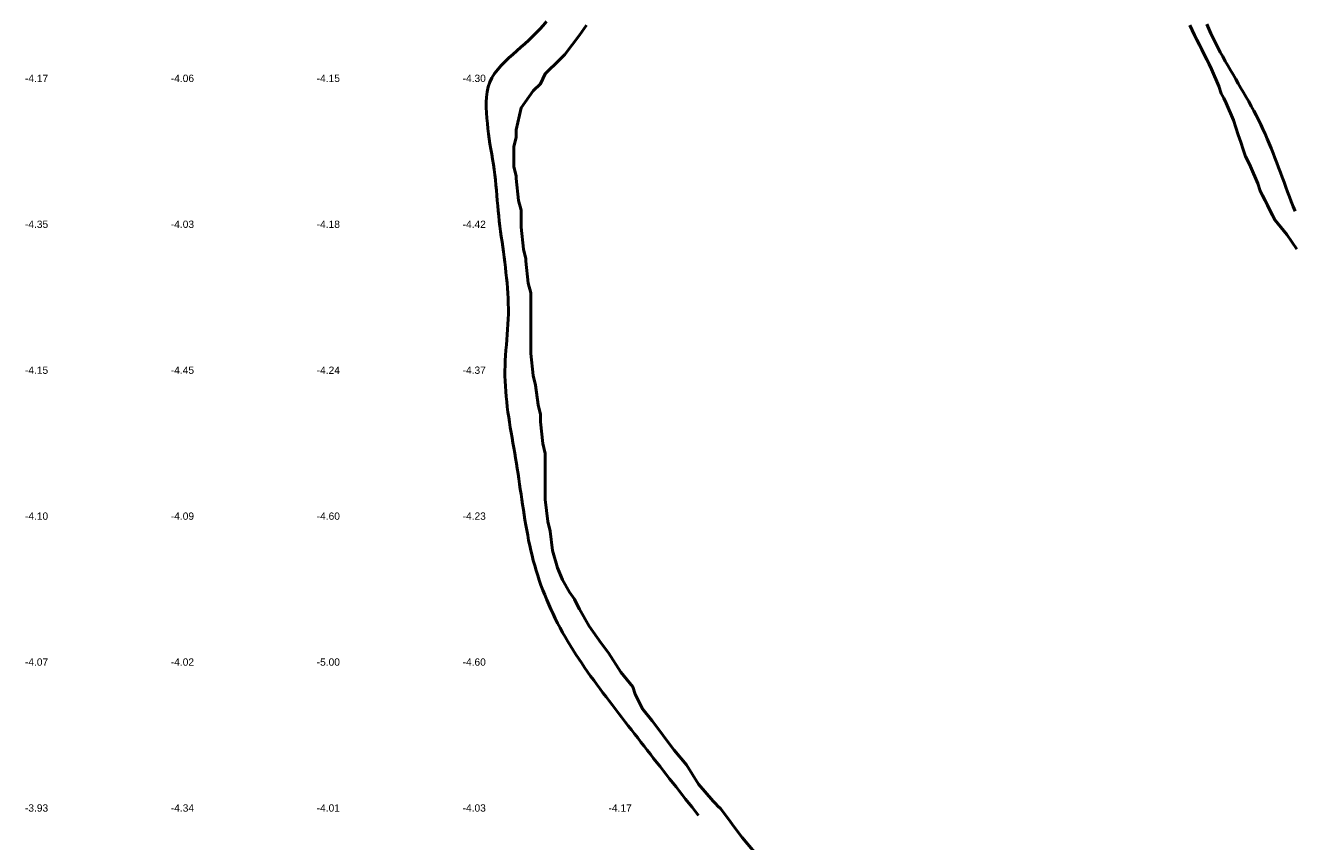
# Model space of a CAD drawing. Header units: metres. Extents: x 239209 to 240490, y 582227 to 583974.
# Tile 31 of 42: x 239870 to 240131, y 582960 to 583128. Entities that reach past the tile are written whole.
import ezdxf

# ---------------------------------------------------------------- set-up
doc = ezdxf.new("R2010")
doc.units = ezdxf.units.M
for name, color, linetype, lineweight in [('B-WE-GW-WATERGANG_BODEM-G', 90, 'Continuous', 18), ('B-WE-SURFACE-GRENS-G', 150, 'Continuous', 18), ('TM-SURFACE-TIN-LABELPeiling axel', 7, 'Continuous', 18)]:
    doc.layers.add(name, color=color, linetype=linetype, lineweight=lineweight)
doc.styles.get("Standard").update_dxf_attribs({"font": 'arial.ttf'})

# ---------------------------------------------------------------- blocks, each defined once
blk = doc.blocks.new('*U362')
at = {"layer": 'TM-SURFACE-TIN-LABELPeiling axel', "color": 7, "linetype": 'Continuous', "lineweight": 18, "insert": (239869.99, 582967.09, -3.93), "char_height": 1.5, "attachment_point": 4}
blk.add_mtext('{\\fArial|b0|i0|c0|p34;-3.93}', dxfattribs=at)
blk = doc.blocks.new('*U363')
at = {"layer": 'TM-SURFACE-TIN-LABELPeiling axel', "color": 7, "linetype": 'Continuous', "lineweight": 18, "insert": (239869.99, 582997.09, -4.07), "char_height": 1.5, "attachment_point": 4}
blk.add_mtext('{\\fArial|b0|i0|c0|p34;-4.07}', dxfattribs=at)
blk = doc.blocks.new('*U364')
at = {"layer": 'TM-SURFACE-TIN-LABELPeiling axel', "color": 7, "linetype": 'Continuous', "lineweight": 18, "insert": (239869.99, 583027.09, -4.1), "char_height": 1.5, "attachment_point": 4}
blk.add_mtext('{\\fArial|b0|i0|c0|p34;-4.10}', dxfattribs=at)
blk = doc.blocks.new('*U365')
at = {"layer": 'TM-SURFACE-TIN-LABELPeiling axel', "color": 7, "linetype": 'Continuous', "lineweight": 18, "insert": (239869.99, 583057.09, -4.15), "char_height": 1.5, "attachment_point": 4}
blk.add_mtext('{\\fArial|b0|i0|c0|p34;-4.15}', dxfattribs=at)
blk = doc.blocks.new('*U366')
at = {"layer": 'TM-SURFACE-TIN-LABELPeiling axel', "color": 7, "linetype": 'Continuous', "lineweight": 18, "insert": (239869.99, 583087.09, -4.35), "char_height": 1.5, "attachment_point": 4}
blk.add_mtext('{\\fArial|b0|i0|c0|p34;-4.35}', dxfattribs=at)
blk = doc.blocks.new('*U367')
at = {"layer": 'TM-SURFACE-TIN-LABELPeiling axel', "color": 7, "linetype": 'Continuous', "lineweight": 18, "insert": (239869.99, 583117.09, -4.17), "char_height": 1.5, "attachment_point": 4}
blk.add_mtext('{\\fArial|b0|i0|c0|p34;-4.17}', dxfattribs=at)
blk = doc.blocks.new('*U388')
at = {"layer": 'TM-SURFACE-TIN-LABELPeiling axel', "color": 7, "linetype": 'Continuous', "lineweight": 18, "insert": (239899.99, 582967.09, -4.34), "char_height": 1.5, "attachment_point": 4}
blk.add_mtext('{\\fArial|b0|i0|c0|p34;-4.34}', dxfattribs=at)
blk = doc.blocks.new('*U389')
at = {"layer": 'TM-SURFACE-TIN-LABELPeiling axel', "color": 7, "linetype": 'Continuous', "lineweight": 18, "insert": (239899.99, 582997.09, -4.02), "char_height": 1.5, "attachment_point": 4}
blk.add_mtext('{\\fArial|b0|i0|c0|p34;-4.02}', dxfattribs=at)
blk = doc.blocks.new('*U390')
at = {"layer": 'TM-SURFACE-TIN-LABELPeiling axel', "color": 7, "linetype": 'Continuous', "lineweight": 18, "insert": (239899.99, 583027.09, -4.09), "char_height": 1.5, "attachment_point": 4}
blk.add_mtext('{\\fArial|b0|i0|c0|p34;-4.09}', dxfattribs=at)
blk = doc.blocks.new('*U391')
at = {"layer": 'TM-SURFACE-TIN-LABELPeiling axel', "color": 7, "linetype": 'Continuous', "lineweight": 18, "insert": (239899.99, 583057.09, -4.45), "char_height": 1.5, "attachment_point": 4}
blk.add_mtext('{\\fArial|b0|i0|c0|p34;-4.45}', dxfattribs=at)
blk = doc.blocks.new('*U392')
at = {"layer": 'TM-SURFACE-TIN-LABELPeiling axel', "color": 7, "linetype": 'Continuous', "lineweight": 18, "insert": (239899.99, 583087.09, -4.03), "char_height": 1.5, "attachment_point": 4}
blk.add_mtext('{\\fArial|b0|i0|c0|p34;-4.03}', dxfattribs=at)
blk = doc.blocks.new('*U393')
at = {"layer": 'TM-SURFACE-TIN-LABELPeiling axel', "color": 7, "linetype": 'Continuous', "lineweight": 18, "insert": (239899.99, 583117.09, -4.06), "char_height": 1.5, "attachment_point": 4}
blk.add_mtext('{\\fArial|b0|i0|c0|p34;-4.06}', dxfattribs=at)
blk = doc.blocks.new('*U413')
at = {"layer": 'TM-SURFACE-TIN-LABELPeiling axel', "color": 7, "linetype": 'Continuous', "lineweight": 18, "insert": (239929.99, 582967.09, -4.01), "char_height": 1.5, "attachment_point": 4}
blk.add_mtext('{\\fArial|b0|i0|c0|p34;-4.01}', dxfattribs=at)
blk = doc.blocks.new('*U414')
at = {"layer": 'TM-SURFACE-TIN-LABELPeiling axel', "color": 7, "linetype": 'Continuous', "lineweight": 18, "insert": (239929.99, 582997.09, -5), "char_height": 1.5, "attachment_point": 4}
blk.add_mtext('{\\fArial|b0|i0|c0|p34;-5.00}', dxfattribs=at)
blk = doc.blocks.new('*U415')
at = {"layer": 'TM-SURFACE-TIN-LABELPeiling axel', "color": 7, "linetype": 'Continuous', "lineweight": 18, "insert": (239929.99, 583027.09, -4.6), "char_height": 1.5, "attachment_point": 4}
blk.add_mtext('{\\fArial|b0|i0|c0|p34;-4.60}', dxfattribs=at)
blk = doc.blocks.new('*U416')
at = {"layer": 'TM-SURFACE-TIN-LABELPeiling axel', "color": 7, "linetype": 'Continuous', "lineweight": 18, "insert": (239929.99, 583057.09, -4.24), "char_height": 1.5, "attachment_point": 4}
blk.add_mtext('{\\fArial|b0|i0|c0|p34;-4.24}', dxfattribs=at)
blk = doc.blocks.new('*U417')
at = {"layer": 'TM-SURFACE-TIN-LABELPeiling axel', "color": 7, "linetype": 'Continuous', "lineweight": 18, "insert": (239929.99, 583087.09, -4.18), "char_height": 1.5, "attachment_point": 4}
blk.add_mtext('{\\fArial|b0|i0|c0|p34;-4.18}', dxfattribs=at)
blk = doc.blocks.new('*U418')
at = {"layer": 'TM-SURFACE-TIN-LABELPeiling axel', "color": 7, "linetype": 'Continuous', "lineweight": 18, "insert": (239929.99, 583117.09, -4.15), "char_height": 1.5, "attachment_point": 4}
blk.add_mtext('{\\fArial|b0|i0|c0|p34;-4.15}', dxfattribs=at)
blk = doc.blocks.new('*U437')
at = {"layer": 'TM-SURFACE-TIN-LABELPeiling axel', "color": 7, "linetype": 'Continuous', "lineweight": 18, "insert": (239959.99, 582967.09, -4.03), "char_height": 1.5, "attachment_point": 4}
blk.add_mtext('{\\fArial|b0|i0|c0|p34;-4.03}', dxfattribs=at)
blk = doc.blocks.new('*U438')
at = {"layer": 'TM-SURFACE-TIN-LABELPeiling axel', "color": 7, "linetype": 'Continuous', "lineweight": 18, "insert": (239959.99, 582997.09, -4.6), "char_height": 1.5, "attachment_point": 4}
blk.add_mtext('{\\fArial|b0|i0|c0|p34;-4.60}', dxfattribs=at)
blk = doc.blocks.new('*U439')
at = {"layer": 'TM-SURFACE-TIN-LABELPeiling axel', "color": 7, "linetype": 'Continuous', "lineweight": 18, "insert": (239959.99, 583027.09, -4.23), "char_height": 1.5, "attachment_point": 4}
blk.add_mtext('{\\fArial|b0|i0|c0|p34;-4.23}', dxfattribs=at)
blk = doc.blocks.new('*U440')
at = {"layer": 'TM-SURFACE-TIN-LABELPeiling axel', "color": 7, "linetype": 'Continuous', "lineweight": 18, "insert": (239959.99, 583057.09, -4.37), "char_height": 1.5, "attachment_point": 4}
blk.add_mtext('{\\fArial|b0|i0|c0|p34;-4.37}', dxfattribs=at)
blk = doc.blocks.new('*U441')
at = {"layer": 'TM-SURFACE-TIN-LABELPeiling axel', "color": 7, "linetype": 'Continuous', "lineweight": 18, "insert": (239959.99, 583087.09, -4.42), "char_height": 1.5, "attachment_point": 4}
blk.add_mtext('{\\fArial|b0|i0|c0|p34;-4.42}', dxfattribs=at)
blk = doc.blocks.new('*U442')
at = {"layer": 'TM-SURFACE-TIN-LABELPeiling axel', "color": 7, "linetype": 'Continuous', "lineweight": 18, "insert": (239959.99, 583117.09, -4.3), "char_height": 1.5, "attachment_point": 4}
blk.add_mtext('{\\fArial|b0|i0|c0|p34;-4.30}', dxfattribs=at)
blk = doc.blocks.new('*U461')
at = {"layer": 'TM-SURFACE-TIN-LABELPeiling axel', "color": 7, "linetype": 'Continuous', "lineweight": 18, "insert": (239989.99, 582967.09, -4.17), "char_height": 1.5, "attachment_point": 4}
blk.add_mtext('{\\fArial|b0|i0|c0|p34;-4.17}', dxfattribs=at)

msp = doc.modelspace()

# ---------------------------------------------------------------- linework, layer by layer
at = {"layer": 'B-WE-GW-WATERGANG_BODEM-G', "lineweight": 50}
for points in [[(239977.26, 583128.77, -4.35), (239976.57, 583127.98, -4.35), (239975.86, 583127.2, -4.33), (239975.12, 583126.44, -4.35), (239974.36, 583125.7, -4.38), (239973.58, 583124.96, -4.38), (239972.78, 583124.22, -4.4), (239971.97, 583123.5, -4.39), (239971.13, 583122.77, -4.35), (239970.29, 583122.03, -4.33), (239969.47, 583121.29, -4.3), (239968.67, 583120.52, -4.23), (239967.91, 583119.74, -4.19), (239967.21, 583118.93, -4.18), (239966.57, 583118.09, -4.18), (239966.02, 583117.21, -4.17), (239965.57, 583116.29, -4.18), (239965.24, 583115.32, -4.2), (239965.01, 583114.31, -4.31), (239964.88, 583113.26, -4.35), (239964.82, 583112.18, -4.36), (239964.83, 583111.09, -4.35), (239964.89, 583110, -4.31), (239964.98, 583108.9, -4.36), (239965.08, 583107.82, -4.4), (239965.19, 583106.76, -4.38), (239965.32, 583105.71, -4.38), (239965.46, 583104.66, -4.38), (239965.62, 583103.61, -4.39), (239965.79, 583102.55, -4.45), (239965.97, 583101.5, -4.45), (239966.14, 583100.45, -4.39), (239966.31, 583099.4, -4.39), (239966.47, 583098.34, -4.34), (239966.62, 583097.29, -4.4), (239966.75, 583096.23, -4.42), (239966.85, 583095.17, -4.43), (239966.95, 583094.11, -4.43), (239967.04, 583093.04, -4.4), (239967.12, 583091.98, -4.38), (239967.21, 583090.92, -4.35), (239967.3, 583089.86, -4.34), (239967.41, 583088.8, -4.33), (239967.53, 583087.74, -4.31), (239967.66, 583086.68, -4.33), (239967.8, 583085.63, -4.33), (239967.94, 583084.57, -4.33), (239968.1, 583083.52, -4.32), (239968.25, 583082.46, -4.28), (239968.41, 583081.41, -4.27), (239968.55, 583080.35, -4.26), (239968.67, 583079.29, -4.29), (239968.8, 583078.23, -4.33), (239968.91, 583077.16, -4.35), (239969.02, 583076.1, -4.31), (239969.12, 583075.04, -4.33), (239969.21, 583073.98, -4.37), (239969.28, 583072.91, -4.29), (239969.34, 583071.85, -4.31), (239969.38, 583070.79, -4.32), (239969.4, 583069.72, -4.34), (239969.4, 583068.66, -4.37), (239969.37, 583067.6, -4.38), (239969.32, 583066.53, -4.37), (239969.25, 583065.47, -4.4), (239969.17, 583064.41, -4.41), (239969.08, 583063.34, -4.44), (239968.99, 583062.28, -4.46), (239968.9, 583061.22, -4.42), (239968.82, 583060.15, -4.41), (239968.76, 583059.09, -4.42), (239968.71, 583058.03, -4.46), (239968.69, 583056.97, -4.47), (239968.7, 583055.91, -4.43), (239968.73, 583054.85, -4.52), (239968.78, 583053.79, -4.55), (239968.85, 583052.73, -4.57), (239968.95, 583051.67, -4.52), (239969.06, 583050.62, -4.57), (239969.18, 583049.56, -4.65), (239969.32, 583048.5, -4.66), (239969.47, 583047.45, -4.62), (239969.63, 583046.39, -4.57), (239969.8, 583045.33, -4.56), (239969.98, 583044.28, -4.62), (239970.15, 583043.22, -4.57), (239970.34, 583042.16, -4.52), (239970.52, 583041.11, -4.44), (239970.7, 583040.05, -4.43), (239970.89, 583038.99, -4.46), (239971.06, 583037.93, -4.47), (239971.23, 583036.88, -4.47), (239971.4, 583035.82, -4.43), (239971.56, 583034.76, -4.43), (239971.71, 583033.7, -4.47), (239971.86, 583032.64, -4.48), (239972.02, 583031.58, -4.46), (239972.17, 583030.53, -4.42), (239972.33, 583029.47, -4.39), (239972.48, 583028.41, -4.39), (239972.65, 583027.36, -4.41), (239972.81, 583026.31, -4.38), (239972.99, 583025.26, -4.34), (239973.17, 583024.21, -4.26), (239973.37, 583023.17, -4.21), (239973.57, 583022.12, -4.17), (239973.79, 583021.08, -4.13), (239974.02, 583020.05, -4.05), (239974.26, 583019.01, -4.07), (239974.53, 583017.98, -4.04), (239974.81, 583016.96, -4.1), (239975.11, 583015.94, -4.04), (239975.43, 583014.92, -4.1), (239975.76, 583013.91, -4.09), (239976.11, 583012.9, -4.07), (239976.48, 583011.9, -4.17), (239976.87, 583010.9, -4.19), (239977.28, 583009.91, -4.22), (239977.7, 583008.93, -4.27), (239978.13, 583007.95, -4.23), (239978.58, 583006.98, -4.24), (239979.05, 583006.02, -4.23), (239979.53, 583005.07, -4.26), (239980.03, 583004.12, -4.25), (239980.54, 583003.19, -4.26), (239981.07, 583002.26, -4.25), (239981.61, 583001.34, -4.2), (239982.16, 583000.43, -4.2), (239982.72, 582999.52, -4.22), (239983.3, 582998.63, -4.25), (239983.89, 582997.74, -4.26), (239984.48, 582996.85, -4.25), (239985.08, 582995.97, -4.28), (239985.7, 582995.1, -4.3), (239986.31, 582994.23, -4.34), (239986.94, 582993.37, -4.26), (239987.57, 582992.51, -4.21), (239988.21, 582991.65, -4.14), (239988.85, 582990.8, -4.06), (239989.49, 582989.95, -4.11), (239990.14, 582989.1, -4.22), (239990.78, 582988.25, -4.24), (239991.43, 582987.4, -4.07), (239992.08, 582986.56, -4.23), (239992.73, 582985.71, -4.22), (239993.38, 582984.87, -4.18), (239994.03, 582984.02, -4.05), (239994.69, 582983.18, -4.02), (239995.34, 582982.34, -4.05), (239995.99, 582981.49, -4.02), (239996.65, 582980.65, -3.98), (239997.3, 582979.81, -3.96), (239997.96, 582978.97, -3.93), (239998.61, 582978.13, -3.98), (239999.27, 582977.29, -4.01), (239999.93, 582976.46, -4.11), (240000.58, 582975.62, -4.14), (240001.24, 582974.78, -4.1), (240001.9, 582973.94, -4.25), (240002.56, 582973.11, -4.21), (240003.22, 582972.27, -4.18), (240003.87, 582971.43, -4.23), (240004.53, 582970.6, -4.17), (240005.19, 582969.76, -4.11), (240005.85, 582968.92, -4.08), (240006.51, 582968.09, -4.06), (240007.17, 582967.25, -4.04), (240007.83, 582966.42, -4.07), (240008.49, 582965.58, -4.05)], [(240131.17, 583089.76, -4.19), (240130.78, 583090.75, -4.26), (240130.4, 583091.75, -4.38), (240130.02, 583092.74, -4.46), (240129.64, 583093.74, -4.52), (240129.27, 583094.74, -4.53), (240128.9, 583095.74, -4.48), (240128.53, 583096.75, -4.48), (240128.16, 583097.75, -4.47), (240127.78, 583098.75, -4.44), (240127.41, 583099.75, -4.42), (240127.03, 583100.74, -4.4), (240126.64, 583101.73, -4.37), (240126.24, 583102.73, -4.4), (240125.84, 583103.71, -4.38), (240125.43, 583104.69, -4.36), (240125, 583105.67, -4.3), (240124.56, 583106.64, -4.25), (240124.11, 583107.6, -4.25), (240123.65, 583108.56, -4.27), (240123.16, 583109.51, -4.37), (240122.67, 583110.45, -4.4), (240122.16, 583111.39, -4.39), (240121.64, 583112.32, -4.43), (240121.11, 583113.25, -4.39), (240120.58, 583114.18, -4.32), (240120.04, 583115.1, -4.25), (240119.5, 583116.02, -4.32), (240118.96, 583116.95, -4.32), (240118.42, 583117.87, -4.32), (240117.88, 583118.79, -4.32), (240117.34, 583119.72, -4.36), (240116.81, 583120.64, -4.39), (240116.29, 583121.57, -4.39), (240115.78, 583122.51, -4.37), (240115.28, 583123.45, -4.36), (240114.8, 583124.4, -4.36), (240114.33, 583125.35, -4.32), (240113.88, 583126.31, -4.29), (240113.44, 583127.28, -4.27), (240113.03, 583128.26, -4.26)]]:
    msp.add_polyline3d(points, dxfattribs=at)
at = {"layer": 'B-WE-SURFACE-GRENS-G', "linetype": 'ByBlock', "lineweight": 50}
for points in [[(239985.5, 583128, -2.93), (239984, 583126, -2.92), (239982.5, 583124, -2.9), (239981, 583122, -2.88), (239980.5, 583121.5, -2.9), (239980, 583121, -2.92), (239977, 583118, -3.01), (239976.5, 583117, -2.96), (239976, 583116, -2.9), (239975.5, 583115.5, -2.92), (239975, 583115, -2.94), (239974.5, 583114.5, -3.01), (239972, 583111, -3.22), (239971, 583106.5, -3.08), (239971, 583106, -3.08), (239971, 583105.5, -3.08), (239971, 583105, -3.08), (239970.5, 583103, -3.27), (239970.5, 583099, -3.38), (239971, 583097, -3.3), (239971, 583096.5, -3.32), (239971.5, 583092, -3.4), (239972, 583090, -3.32), (239972, 583089.5, -3.32), (239972, 583089, -3.33), (239972, 583088.5, -3.34), (239972, 583088, -3.35), (239972, 583087.5, -3.35), (239972, 583087, -3.35), (239972, 583086.5, -3.34), (239972.5, 583082, -3.35), (239973, 583080, -3.29), (239973, 583079.5, -3.31), (239973.5, 583075, -3.4), (239974, 583073, -3.34), (239974, 583072.5, -3.38), (239974, 583072, -3.42), (239974, 583071.5, -3.38), (239974, 583071, -3.35), (239974, 583070.5, -3.4), (239974, 583070, -3.45), (239974, 583069.5, -3.44), (239974, 583069, -3.43), (239974, 583068.5, -3.46), (239974, 583068, -3.48), (239974, 583067.5, -3.48), (239974, 583067, -3.47), (239974, 583066.5, -3.5), (239974, 583066, -3.53), (239974, 583065.5, -3.54), (239974, 583065, -3.55), (239974, 583064.5, -3.54), (239974, 583064, -3.52), (239974, 583063.5, -3.51), (239974, 583063, -3.51), (239974, 583062.5, -3.5), (239974, 583062, -3.5), (239974, 583061.5, -3.52), (239974, 583061, -3.53), (239974, 583060.5, -3.54), (239974.5, 583056, -3.48), (239975, 583054, -3.38), (239975.5, 583050, -3.37), (239976, 583048, -3.34), (239976, 583047.5, -3.35), (239976, 583047, -3.36), (239976, 583046.5, -3.37), (239976.5, 583042, -3.22), (239977, 583040, -3.1), (239977, 583039.5, -3.12), (239977, 583039, -3.15), (239977, 583038.5, -3.17), (239977, 583038, -3.18), (239977, 583037.5, -3.19), (239977, 583037, -3.21), (239977, 583036.5, -3.24), (239977, 583036, -3.27), (239977, 583035.5, -3.31), (239977, 583035, -3.34), (239977, 583034.5, -3.36), (239977, 583034, -3.38), (239977, 583033.5, -3.4), (239977, 583033, -3.41), (239977, 583032.5, -3.43), (239977, 583032, -3.45), (239977, 583031.5, -3.45), (239977, 583031, -3.44), (239977, 583030.5, -3.45), (239977.5, 583026, -3.42), (239978, 583024, -3.35), (239978.5, 583020, -3.35), (239979.5, 583016.5, -3.31), (239980.5, 583014, -3.32), (239982, 583011.5, -3.35), (239983, 583010, -3.33), (239983.5, 583009, -3.33), (239984, 583008, -3.32), (239986, 583004.5, -3.27), (239988.5, 583001, -3.19), (239990, 582999, -3.17), (239992.5, 582995, -3.38), (239995, 582992, -3.58), (239995.5, 582990.5, -3.52), (239997, 582987.5, -3.52), (239999, 582985, -3.5), (240000.5, 582983, -3.42), (240002, 582981, -3.35), (240003.5, 582979, -3.46), (240006, 582976, -3.49), (240008.5, 582972, -3.62), (240011.5, 582968.5, -3.56), (240012, 582968, -3.52), (240012.5, 582967.5, -3.51), (240013, 582967, -3.5), (240014.5, 582965, -3.5), (240016, 582963, -3.49), (240017.5, 582961, -3.62), (240020, 582958, -3.63)], [(240131.5, 583082, -3.79), (240129.5, 583085, -3.73), (240127, 583088, -3.67), (240126.5, 583089, -3.56), (240126, 583090, -3.45), (240125.5, 583091, -3.42), (240125, 583092, -3.38), (240124.5, 583093, -3.38), (240124, 583094, -3.37), (240123.5, 583095.5, -3.39), (240122, 583099, -3.25), (240121.5, 583100, -3.21), (240121, 583101, -3.18), (240120.5, 583102.5, -3.22), (240120, 583104, -3.26), (240119.5, 583105.5, -3.23), (240119, 583107, -3.21), (240118.5, 583108.5, -3.23), (240117, 583112, -3.21), (240116.5, 583113, -3.19), (240116, 583114, -3.17), (240115.5, 583115.5, -3.21), (240114, 583119, -3.38), (240113.5, 583120, -3.34), (240113, 583121, -3.31), (240112.5, 583122, -3.34), (240112, 583123, -3.38), (240111.5, 583124, -3.31), (240111, 583125, -3.25), (240110.5, 583126, -3.19), (240110, 583127, -3.12), (240109.5, 583128, -3.09)]]:
    msp.add_polyline3d(points, dxfattribs=at)

# ---------------------------------------------------------------- block references
at = {"layer": 'TM-SURFACE-TIN-LABELPeiling axel', "color": 7, "linetype": 'Continuous', "lineweight": 18}
for name in ['*U367', '*U393', '*U418', '*U442', '*U366', '*U392', '*U417', '*U441', '*U365', '*U391', '*U416', '*U440', '*U364', '*U390', '*U415', '*U439', '*U363', '*U389', '*U414', '*U438', '*U362', '*U388', '*U413', '*U437', '*U461']:
    msp.add_blockref(name, (0, 0), dxfattribs=at)

doc.saveas('drawing.dxf')
